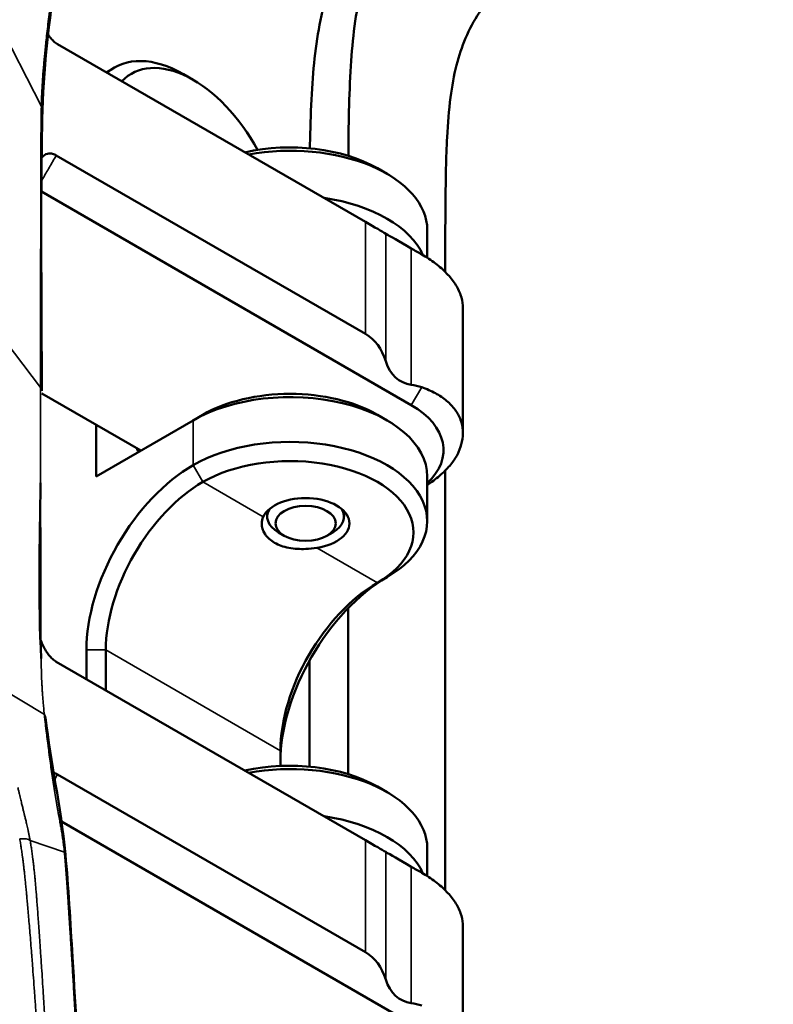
# Model space of a CAD drawing. Header units: millimetres. Extents: x 0 to 2100, y 0 to 1485.
# Tile 254 of 256: x 1805 to 1833, y 865 to 901. Entities that reach past the tile are written whole.
import ezdxf

# ---------------------------------------------------------------- set-up
doc = ezdxf.new("R2010")
doc.units = ezdxf.units.MM
doc.header["$LTSCALE"] = 5
doc.layers.add('Sichtbar (ISO)', color=7, linetype='Continuous', lineweight=50)
doc.layers.add('Sichtbar schmal (ISO)', color=7, linetype='Continuous', lineweight=35)

msp = doc.modelspace()

# ---------------------------------------------------------------- linework, layer by layer
at = {"layer": 'Sichtbar (ISO)'}
for p, q in [((1806.5432, 900.3252), (1817.7677, 893.8448)), ((1808.3262, 899.2958), (1808.6342, 899.4736)), ((1811.4877, 899.0219), (1811.1342, 899.226)), ((1806.5009, 896.2672), (1817.7677, 889.7623)), ((1818.2052, 895.7967), (1818.5588, 895.5926)), ((1805.9564, 894.9486), (1819.4427, 887.1623)), ((1820.0232, 893.5514), (1820.0232, 892.5362)), ((1820.6801, 892.0168), (1820.6801, 892.5822)), ((1821.3229, 886.1559), (1821.3229, 890.7129)), ((1805.9282, 887.6164), (1805.9282, 887.6164)), ((1809.5785, 885.5089), (1805.9702, 887.5921)), ((1811.4877, 886.6111), (1811.8413, 886.8153)), ((1818.2052, 886.8153), (1818.5588, 886.6111)), ((1811.4877, 886.6111), (1807.9522, 884.5699)), ((1807.9522, 884.5699), (1807.9522, 886.4478)), ((1820.6801, 869.4815), (1820.6801, 884.783)), ((1820.0232, 882.9369), (1820.0232, 884.5699)), ((1814.1889, 883.1002), (1814.1889, 883.3025)), ((1816.9889, 883.1002), (1816.9889, 883.3025)), ((1814.8111, 882.4062), (1814.599, 882.5286)), ((1816.3667, 882.4062), (1816.5789, 882.5286)), ((1817.1446, 879.7717), (1817.1446, 873.7156)), ((1807.5986, 878.242), (1807.5986, 877.1806)), ((1808.3057, 878.242), (1808.3057, 876.7723)), ((1806.5012, 877.8142), (1817.7677, 871.3094)), ((1815.7304, 877.8542), (1815.7304, 873.9901)), ((1814.6697, 874.0143), (1814.6697, 874.5678)), ((1806.5442, 873.7069), (1817.7677, 867.227)), ((1818.2052, 873.2614), (1818.5588, 873.0573)), ((1806.6907, 871.9893), (1819.4427, 864.627)), ((1820.0232, 870.0009), (1820.0232, 871.016)), ((1821.3229, 863.6206), (1821.3229, 868.1776))]:
    msp.add_line(p, q, dxfattribs=at)
for centre, major_axis, ratio, start_param, end_param in [((1811.1342, 895.1435), (-2.5, 4.3301), 0.5773508, 5.4977857, 6.3998432), ((1811.4877, 895.3476), (-2.25, 3.8971), 0.5773508, 4.6663794, 6.4525826), ((1815.0232, 893.9596), (4.5, 0), 0.5773503, 0.7853982, 1.9446797), ((1815.0232, 893.5514), (5, 0), 0.5773503, 0, 1.8782011), ((1815.0232, 891.9184), (5, 0), 0.5773503, 0.2497121, 1.3209266), ((1815.6464, 895.0695), (3, -1.732), 0.00001, 5.4980203, 5.9844387), ((1820.5917, 892.2143), (-2.175, 1.2557), 0.00001, 5.2699725, 5.9836407), ((1817.3229, 894.1016), (4, -2.3094), 0.00001, 5.2706993, 5.3873278), ((1815.6464, 886.088), (2.1213, 3.6742), 0.5773506, 5.7968638, 6.2831856), ((1820.5917, 890.7038), (-1.538, -2.6638), 0.5773506, 5.7968638, 6.5107415), ((1817.3229, 882.7673), (2.8284, 4.899), 0.5773506, 0.1109936, 0.2275562), ((1815.0232, 884.5699), (5, 0), 0.5773503, 0, 2.3561955), ((1815.0232, 884.9781), (-4.5, 0), 0.5773503, 3.9269908, 5.4977882), ((1816.6142, 885.5293), (4, 0), 0.5773503, 5.7326651, 7.0685845), ((1815.0232, 882.9369), (5, 0), 0.5773503, 5.4977881, 8.6393808), ((1815.8559, 887.2372), (5.4026, -1.5156), 0.6167986, 6.2013889, 6.3161338), ((1811.4877, 886.2029), (1.825, -3.161), 0.5773508, 4.5739209, 4.615372), ((1811.4877, 880.4874), (-2.75, -4.7631), 0.5773497, 3.9269903, 5.4977867), ((1815.0232, 882.5286), (4.5, 0), 0.5773503, 5.4977881, 8.6393808), ((1811.8413, 880.2833), (-2.5, -4.3301), 0.5773497, 3.9269903, 5.4977867), ((1815.5889, 882.8552), (-1.6, 0), 0.5773503, 1.8325967, 6.0213869), ((1815.5889, 883.1002), (-1.4, 0), 0.5773503, 5.9218182, 7.0685835), ((1815.5889, 883.1002), (1.4, 0), 0.5773503, 5.4977881, 6.6445524), ((1818.5588, 876.4049), (2.75, 4.7631), 0.5773497, 0.7853977, 2.356194), ((1818.2052, 876.6091), (2.5, 4.3301), 0.5773497, 0.7853977, 2.356194), ((1815.0232, 871.4243), (4.5, 0), 0.5773503, 0.7853982, 1.9446797), ((1815.0232, 871.016), (5, 0), 0.5773503, 0, 1.8782011), ((1815.0232, 869.3831), (5, 0), 0.5773503, 0.2497121, 1.3209266), ((1815.6464, 872.5342), (3, -1.732), 0.00001, 5.4980203, 5.9844387), ((1820.5917, 869.679), (-2.175, 1.2557), 0.00001, 5.2699725, 5.9836407), ((1817.3229, 871.5663), (4, -2.3094), 0.00001, 5.2706993, 5.3873278), ((1815.6464, 863.5527), (2.1213, 3.6742), 0.5773506, 5.7968638, 6.2831856), ((1820.5917, 868.1685), (-1.538, -2.6638), 0.5773506, 5.7968638, 6.5107415), ((1817.3229, 860.232), (2.8284, 4.899), 0.5773506, 0.1109936, 0.2275562)]:
    msp.add_ellipse(centre, major_axis=major_axis, ratio=ratio, start_param=start_param, end_param=end_param, dxfattribs=at)
msp.add_ellipse((1815.5889, 882.8552), major_axis=(1.1, 0), ratio=0.5773503, dxfattribs=at)
for points, knots in [([(1833.7616, 930.9422), (1833.7616, 929.8996), (1833.7588, 928.2124), (1833.7118, 925.9609), (1833.617, 924.2335), (1833.4456, 922.6946), (1833.2073, 921.5177), (1832.8855, 920.4859), (1832.3024, 919.1671), (1831.3737, 917.9153), (1830.3952, 916.8721), (1829.6593, 916.138), (1828.4273, 914.9489), (1825.8541, 912.5), (1823.1586, 909.967), (1820.9692, 907.833), (1820.0309, 906.8334), (1818.9888, 905.5611), (1818.1302, 904.1197), (1817.4709, 901.9838), (1817.2405, 899.987), (1817.164, 897.8975), (1817.151, 896.7955), (1817.1478, 896.2499)], [0, 0, 0, 0, 0.06082574, 0.09852746, 0.13296707, 0.16496184, 0.19472835, 0.21118575, 0.2391865, 0.29871939, 0.33231212, 0.35378058, 0.38239728, 0.47064356, 0.64098929, 0.68180329, 0.71737714, 0.75073498, 0.81160036, 0.84371626, 0.90359571, 0.93640046, 0.96833623, 0.96833623, 0.96833623, 0.96833623]), ([(1815.7453, 896.524), (1815.7483, 896.7038), (1815.7629, 897.4389), (1815.8263, 899.1705), (1816.0567, 901.1673), (1816.716, 903.3032), (1817.5746, 904.7446), (1818.6166, 906.0169), (1819.555, 907.0165), (1821.7444, 909.1505), (1824.4399, 911.6835), (1827.0131, 914.1324), (1828.2451, 915.3215), (1828.981, 916.0556), (1829.9595, 917.0988), (1830.8881, 918.3506), (1831.4713, 919.6694), (1831.7931, 920.7012), (1832.0313, 921.8781), (1832.2028, 923.417), (1832.2976, 925.1444), (1832.3446, 927.3959), (1832.3474, 929.0831), (1832.3474, 930.1257)], [0.05300703, 0.05300703, 0.05300703, 0.05300703, 0.06359954, 0.09640429, 0.15628374, 0.18839964, 0.24926502, 0.28262286, 0.31819671, 0.35901071, 0.52935644, 0.61760272, 0.64621942, 0.66768788, 0.70128061, 0.7608135, 0.78881425, 0.80527165, 0.83503816, 0.86703293, 0.90147254, 0.93917426, 1, 1, 1, 1]), ([(1820.6801, 892.5822), (1820.6801, 893.3188), (1820.6826, 894.3934), (1820.7042, 895.8451), (1820.7466, 897.0568), (1820.846, 898.3314), (1821.0571, 899.5497), (1821.4059, 900.5859), (1821.926, 901.5356), (1822.7678, 902.6786), (1824.1317, 904.1137), (1826.2045, 906.0959), (1828.7313, 908.4888), (1831.1903, 910.8222), (1833.1568, 912.71), (1834.4892, 914.1756), (1835.471, 915.5959), (1836.2277, 917.1462), (1836.7575, 918.9586), (1837.0709, 920.9828), (1837.2177, 923.036), (1837.297, 925.679), (1837.2971, 927.6147), (1837.2971, 928.901)], [0, 0, 0, 0, 0.0429756, 0.0627808, 0.0854317, 0.1151469, 0.1407264, 0.1647683, 0.190854, 0.2214431, 0.275248, 0.3494912, 0.4532903, 0.556737, 0.6236731, 0.6735552, 0.7147558, 0.7568699, 0.799901, 0.8430547, 0.8870771, 0.924954, 1, 1, 1, 1]), ([(1806.5432, 900.3252), (1806.4963, 900.3523), (1806.4499, 900.3868), (1806.357, 900.4708), (1806.3116, 900.5203), (1806.2453, 900.6045), (1806.2225, 900.6358), (1806.2008, 900.6682)], [0.000001, 0.000001, 0.000001, 0.000001, 0.019924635, 0.019924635, 0.040958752, 0.040958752, 0.052703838, 0.052703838, 0.052703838, 0.052703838]), ([(1805.9673, 896.1798), (1805.9845, 896.2019), (1806.0031, 896.2223), (1806.0849, 896.2968), (1806.1558, 896.3289), (1806.2747, 896.3396), (1806.3191, 896.336), (1806.4099, 896.3125), (1806.4551, 896.2936), (1806.5009, 896.2672)], [0.09881882, 0.09881882, 0.09881882, 0.09881882, 0.1127349, 0.1127349, 0.15583879, 0.15583879, 0.17927125, 0.17927125, 0.20148223, 0.20148223, 0.20148223, 0.20148223]), ([(1819.8207, 892.6595), (1820.0005, 892.5557), (1820.1677, 892.445), (1820.32, 892.3289), (1820.4722, 892.2128), (1820.6095, 892.0914), (1820.7298, 891.9664), (1820.85, 891.8414), (1820.9533, 891.7128), (1821.0382, 891.5826), (1821.1231, 891.4523), (1821.1896, 891.3203), (1821.2368, 891.1884), (1821.284, 891.0565), (1821.312, 890.9247), (1821.3203, 890.7949), (1821.3221, 890.7675), (1821.3229, 890.7402), (1821.3229, 890.7129)], [0, 0, 0, 0, 0.16666667, 0.16666667, 0.16666667, 0.33333333, 0.33333333, 0.33333333, 0.5, 0.5, 0.5, 0.66666667, 0.66666667, 0.66666667, 0.83333333, 0.83333333, 0.83333333, 0.86856917, 0.86856917, 0.86856917, 0.86856917]), ([(1821.2864, 885.8322), (1821.3172, 885.9701), (1821.3286, 886.1072), (1821.3203, 886.2414), (1821.312, 886.3757), (1821.284, 886.507), (1821.2368, 886.6337), (1821.1896, 886.7604), (1821.1231, 886.8823), (1821.0382, 886.9977), (1820.9533, 887.1131), (1820.85, 887.2221), (1820.7298, 887.3228), (1820.6095, 887.4235), (1820.4722, 887.5161), (1820.32, 887.5989), (1820.1677, 887.6817), (1820.0005, 887.7548), (1819.8207, 887.817)], [0, 0, 0, 0, 0.1666667, 0.1666667, 0.1666667, 0.3333333, 0.3333333, 0.3333333, 0.5, 0.5, 0.5, 0.6666667, 0.6666667, 0.6666667, 0.8333333, 0.8333333, 0.8333333, 1, 1, 1, 1]), ([(1820.0232, 884.25), (1820.0795, 884.2881), (1820.1342, 884.3266), (1820.1873, 884.3655), (1820.3486, 884.4836), (1820.4946, 884.6049), (1820.6228, 884.7271), (1820.751, 884.8493), (1820.8613, 884.9725), (1820.952, 885.0945), (1821.0427, 885.2165), (1821.1138, 885.3372), (1821.1641, 885.4544)], [0.16773533, 0.16773533, 0.16773533, 0.16773533, 0.25, 0.25, 0.25, 0.5, 0.5, 0.5, 0.75, 0.75, 0.75, 1, 1, 1, 1]), ([(1816.003, 881.963), (1815.8666, 881.9419), (1815.7267, 881.928), (1815.3913, 881.9147), (1815.1765, 881.9257), (1814.781, 882.0016), (1814.6003, 882.0671), (1814.3148, 882.2319), (1814.1915, 882.342), (1814.0283, 882.5887), (1813.9884, 882.7247), (1813.9893, 882.9311), (1814.0069, 883.0156), (1814.0434, 883.0943)], [0.32829339, 0.32829339, 0.32829339, 0.32829339, 0.36846595, 0.36846595, 0.42902059, 0.42902059, 0.48957522, 0.48957522, 0.55012985, 0.55012985, 0.61068448, 0.61068448, 0.65085704, 0.65085704, 0.65085704, 0.65085704]), ([(1806.5012, 877.8142), (1806.4554, 877.8406), (1806.4101, 877.874), (1806.3193, 877.9553), (1806.2748, 878.0031), (1806.156, 878.1511), (1806.085, 878.2652), (1805.9924, 878.4567), (1805.9649, 878.5217), (1805.9405, 878.587)], [0.000001, 0.000001, 0.000001, 0.000001, 0.019442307, 0.019442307, 0.039953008, 0.039953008, 0.077663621, 0.077663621, 0.096461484, 0.096461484, 0.096461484, 0.096461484]), ([(1806.8345, 870.7853), (1806.943, 869.6316), (1807.012, 868.3284), (1807.2096, 865.1267), (1807.3259, 863.1938), (1807.4237, 860.6677), (1807.4458, 860.0903), (1807.4336, 859.1945), (1807.4194, 858.878), (1807.3219, 858.3794), (1807.2631, 858.1918), (1807.1007, 857.8876), (1807.0076, 857.761), (1806.8646, 857.5998), (1806.8196, 857.5529), (1806.7738, 857.5081)], [0, 0, 0, 0, 0.4183202, 0.4183202, 1.0448773, 1.0448773, 1.2301415, 1.2301415, 1.3267481, 1.3267481, 1.3836334, 1.3836334, 1.430976, 1.430976, 1.4517294, 1.4517294, 1.4517294, 1.4517294]), ([(1819.8207, 870.1242), (1820.0005, 870.0204), (1820.1677, 869.9096), (1820.32, 869.7936), (1820.4722, 869.6775), (1820.6095, 869.5561), (1820.7298, 869.4311), (1820.85, 869.3061), (1820.9533, 869.1775), (1821.0382, 869.0472), (1821.1231, 868.917), (1821.1896, 868.785), (1821.2368, 868.6531), (1821.284, 868.5212), (1821.312, 868.3894), (1821.3203, 868.2596), (1821.3221, 868.2322), (1821.3229, 868.2049), (1821.3229, 868.1776)], [0, 0, 0, 0, 0.16666667, 0.16666667, 0.16666667, 0.33333333, 0.33333333, 0.33333333, 0.5, 0.5, 0.5, 0.66666667, 0.66666667, 0.66666667, 0.83333333, 0.83333333, 0.83333333, 0.86856917, 0.86856917, 0.86856917, 0.86856917])]:
    msp.add_open_spline(points, degree=3, knots=knots, dxfattribs=at)
for points in [[(1806.5636, 903.3464), (1806.2867, 901.5192), (1806.0415, 899.6608), (1805.999, 897.9262)], [(1806.1607, 900.7309), (1806.1603, 900.7315), (1806.16, 900.7321), (1806.1596, 900.7328)], [(1805.999, 897.9262), (1805.9151, 894.5004), (1805.9703, 891.1059), (1805.9702, 887.6883)], [(1805.9295, 884.3341), (1805.8899, 882.1728), (1805.849, 880.0072), (1805.9489, 877.9329)], [(1806.1127, 875.7828), (1806.2939, 874.11), (1806.6637, 872.6028), (1806.8345, 870.7853)], [(1806.4059, 873.7644), (1806.451, 873.7531), (1806.4973, 873.7339), (1806.5442, 873.7069)]]:
    msp.add_open_spline(points, degree=3, dxfattribs=at)
at = {"layer": 'Sichtbar schmal (ISO)'}
for p, q in [((1805.9558, 898.0467), (1804.3393, 901.213)), ((1817.7677, 889.7623), (1817.7677, 893.8448)), ((1818.5133, 888.7639), (1818.5133, 893.4143)), ((1819.4404, 887.9084), (1819.4404, 892.8791)), ((1804.3232, 889.9183), (1805.9282, 887.8041)), ((1819.8207, 887.817), (1819.4427, 887.1623)), ((1811.4877, 886.6111), (1811.4877, 884.9781)), ((1811.8413, 884.3658), (1811.4877, 884.9781)), ((1811.8413, 884.3658), (1814.0434, 883.0943)), ((1816.003, 881.963), (1818.2052, 880.6915)), ((1818.2052, 880.6915), (1818.5588, 880.8957)), ((1808.3057, 878.242), (1807.5986, 878.242)), ((1808.3057, 878.242), (1814.6697, 874.5678)), ((1806.065, 875.8947), (1804.4745, 876.8438)), ((1817.7677, 867.227), (1817.7677, 871.3094)), ((1806.7961, 870.8782), (1805.5473, 871.2966)), ((1818.5133, 866.2285), (1818.5133, 870.879)), ((1819.4404, 865.3731), (1819.4404, 870.3438))]:
    msp.add_line(p, q, dxfattribs=at)
for centre, major_axis, ratio, start_param, end_param in [((1805.4992, 897.9385), (0.4999, -0.0122), 0.5689408, 6.2831845, 6.7161451), ((1805.6156, 875.729), (0.4971, 0.0538), 0.6303059, 0.0000001, 0.3782563), ((1805.0869, 871.161), (0.493, 0.0834), 0.3750955, 0.3075022, 1.3456342), ((1806.3367, 870.7385), (0.4978, 0.0468), 0.5671543, 6.2831797, 6.6287227)]:
    msp.add_ellipse(centre, major_axis=major_axis, ratio=ratio, start_param=start_param, end_param=end_param, dxfattribs=at)
for points, knots in [([(1806.5138, 903.4805), (1806.5033, 903.4104), (1806.4813, 903.2623), (1806.4462, 903.0178), (1806.4088, 902.7485), (1806.3691, 902.4534), (1806.3272, 902.1306), (1806.2834, 901.7798), (1806.2391, 901.4142), (1806.1963, 901.0487), (1806.1574, 900.7031), (1806.1245, 900.3994), (1806.0972, 900.1365), (1806.0732, 899.8994), (1806.0511, 899.6688), (1806.0305, 899.4328), (1806.0111, 899.1869), (1805.9931, 898.9256), (1805.9771, 898.6488), (1805.9641, 898.3566), (1805.958, 898.1516), (1805.9558, 898.0467)], [0, 0, 0, 0, 0.05263158, 0.10526316, 0.15789474, 0.21052632, 0.26315789, 0.31578947, 0.36842105, 0.42105263, 0.47368421, 0.52631579, 0.57894737, 0.63157895, 0.68421053, 0.73684211, 0.78947368, 0.84210526, 0.89473684, 0.94736842, 0.99999999, 0.99999999, 0.99999999, 0.99999999]), ([(1805.9558, 898.0467), (1805.953, 897.9255), (1805.951, 897.8101), (1805.9494, 897.7015), (1805.9491, 897.6815), (1805.9488, 897.6616), (1805.9485, 897.642), (1805.9471, 897.5344), (1805.946, 897.4338), (1805.9452, 897.337), (1805.945, 897.3209), (1805.9449, 897.3048), (1805.9448, 897.2889), (1805.944, 897.1917), (1805.9434, 897.098), (1805.9429, 897.0057), (1805.9428, 896.992), (1805.9427, 896.9784), (1805.9426, 896.9649), (1805.9421, 896.8714), (1805.9417, 896.779), (1805.9413, 896.6858), (1805.9413, 896.6738), (1805.9412, 896.6618), (1805.9412, 896.6497), (1805.9407, 896.5548), (1805.9403, 896.4587), (1805.9398, 896.3625), (1805.9398, 896.3519), (1805.9397, 896.3413), (1805.9397, 896.3307), (1805.9392, 896.233), (1805.9387, 896.1351), (1805.9383, 896.0373), (1805.9383, 896.0283), (1805.9382, 896.0192), (1805.9382, 896.0101), (1805.9378, 895.9108), (1805.9374, 895.8117), (1805.9371, 895.7132), (1805.9371, 895.7057), (1805.9371, 895.6982), (1805.937, 895.6907), (1805.9367, 895.5908), (1805.9364, 895.4916), (1805.9361, 895.3926), (1805.9361, 895.3866), (1805.9361, 895.3806), (1805.9361, 895.3747), (1805.9358, 895.2741), (1805.9355, 895.1737), (1805.9353, 895.0713), (1805.9353, 895.0667), (1805.9353, 895.0622), (1805.9352, 895.0576), (1805.935, 894.9535), (1805.9347, 894.8473), (1805.9345, 894.7374), (1805.9345, 894.7342), (1805.9345, 894.7309), (1805.9345, 894.7277), (1805.9342, 894.6143), (1805.9339, 894.4968), (1805.9337, 894.3731), (1805.9334, 894.2494), (1805.9332, 894.1194), (1805.9329, 893.9825), (1805.9326, 893.8456), (1805.9324, 893.7016), (1805.9321, 893.5498), (1805.9319, 893.3979), (1805.9316, 893.2382), (1805.9314, 893.0704), (1805.9314, 893.0656), (1805.9314, 893.0608), (1805.9314, 893.056), (1805.9311, 892.8926), (1805.9309, 892.7216), (1805.9307, 892.5503), (1805.9307, 892.5428), (1805.9307, 892.5353), (1805.9306, 892.5278), (1805.9304, 892.3589), (1805.9303, 892.1897), (1805.9301, 892.021), (1805.9301, 892.0109), (1805.9301, 892.0009), (1805.93, 891.9908), (1805.9299, 891.8247), (1805.9297, 891.6591), (1805.9296, 891.4959), (1805.9296, 891.4836), (1805.9296, 891.4713), (1805.9296, 891.459), (1805.9294, 891.2986), (1805.9293, 891.1405), (1805.9292, 890.9861), (1805.9292, 890.9719), (1805.9292, 890.9578), (1805.9292, 890.9437), (1805.9291, 890.7924), (1805.929, 890.6448), (1805.9289, 890.5027), (1805.9289, 890.4872), (1805.9289, 890.4718), (1805.9289, 890.4564), (1805.9288, 890.3177), (1805.9287, 890.1842), (1805.9287, 890.056), (1805.9287, 890.0397), (1805.9287, 890.0236), (1805.9286, 890.0075), (1805.9286, 889.8827), (1805.9285, 889.7629), (1805.9285, 889.6477), (1805.9285, 889.631), (1805.9285, 889.6144), (1805.9285, 889.5979), (1805.9285, 889.4858), (1805.9284, 889.3781), (1805.9284, 889.2743), (1805.9284, 889.2574), (1805.9284, 889.2405), (1805.9284, 889.2237), (1805.9284, 889.123), (1805.9283, 889.026), (1805.9283, 888.9323), (1805.9283, 888.9152), (1805.9283, 888.8982), (1805.9283, 888.8813), (1805.9283, 888.7905), (1805.9283, 888.7028), (1805.9283, 888.618), (1805.9283, 888.6008), (1805.9283, 888.5837), (1805.9282, 888.5667), (1805.9282, 888.4845), (1805.9282, 888.4049), (1805.9282, 888.3277), (1805.9282, 888.3104), (1805.9282, 888.2932), (1805.9282, 888.2762), (1805.9282, 888.2013), (1805.9282, 888.1286), (1805.9282, 888.0577), (1805.9282, 888.0403), (1805.9282, 888.023), (1805.9282, 888.0059), (1805.9282, 887.9369), (1805.9282, 887.8696), (1805.9282, 887.8041)], [0, 0, 0, 0, 0.03126326, 0.03126326, 0.03126326, 0.03703704, 0.03703704, 0.03703704, 0.06877058, 0.06877058, 0.06877058, 0.07407407, 0.07407407, 0.07407407, 0.10634633, 0.10634633, 0.10634633, 0.11111111, 0.11111111, 0.11111111, 0.14392394, 0.14392394, 0.14392394, 0.14814815, 0.14814815, 0.14814815, 0.18151368, 0.18151368, 0.18151368, 0.18518519, 0.18518519, 0.18518519, 0.2190745, 0.2190745, 0.2190745, 0.22222222, 0.22222222, 0.22222222, 0.25663683, 0.25663683, 0.25663683, 0.25925926, 0.25925926, 0.25925926, 0.29419117, 0.29419117, 0.29419117, 0.2962963, 0.2962963, 0.2962963, 0.33175272, 0.33175272, 0.33175272, 0.33333333, 0.33333333, 0.33333333, 0.36931993, 0.36931993, 0.36931993, 0.37037037, 0.37037037, 0.37037037, 0.40740741, 0.40740741, 0.40740741, 0.44444444, 0.44444444, 0.44444444, 0.48148148, 0.48148148, 0.48148148, 0.51851852, 0.51851852, 0.51851852, 0.51957225, 0.51957225, 0.51957225, 0.55555556, 0.55555556, 0.55555556, 0.5571341, 0.5571341, 0.5571341, 0.59259259, 0.59259259, 0.59259259, 0.59470327, 0.59470327, 0.59470327, 0.62962963, 0.62962963, 0.62962963, 0.63226394, 0.63226394, 0.63226394, 0.66666667, 0.66666667, 0.66666667, 0.66982591, 0.66982591, 0.66982591, 0.7037037, 0.7037037, 0.7037037, 0.70739645, 0.70739645, 0.70739645, 0.74074074, 0.74074074, 0.74074074, 0.74496829, 0.74496829, 0.74496829, 0.77777778, 0.77777778, 0.77777778, 0.78253227, 0.78253227, 0.78253227, 0.81481481, 0.81481481, 0.81481481, 0.82009638, 0.82009638, 0.82009638, 0.85185185, 0.85185185, 0.85185185, 0.85766118, 0.85766118, 0.85766118, 0.88888889, 0.88888889, 0.88888889, 0.89522479, 0.89522479, 0.89522479, 0.92592593, 0.92592593, 0.92592593, 0.93279305, 0.93279305, 0.93279305, 0.96296296, 0.96296296, 0.96296296, 0.97033933, 0.97033933, 0.97033933, 0.99999957, 0.99999957, 0.99999957, 0.99999957]), ([(1805.9589, 895.3346), (1805.977, 895.3656), (1806.0711, 895.5271), (1806.2454, 895.8277), (1806.414, 896.1176), (1806.5009, 896.2672)], [0.25364528, 0.25364528, 0.25364528, 0.25364528, 0.33333333, 0.66666667, 1, 1, 1, 1]), ([(1806.065, 875.8947), (1806.0786, 875.7682), (1806.0923, 875.6462), (1806.1058, 875.5288), (1806.108, 875.5099), (1806.1102, 875.4912), (1806.1123, 875.4726), (1806.1261, 875.354), (1806.1398, 875.2403), (1806.1533, 875.1307), (1806.1551, 875.116), (1806.1569, 875.1013), (1806.1587, 875.0867), (1806.1724, 874.9757), (1806.186, 874.8687), (1806.1993, 874.7654), (1806.2007, 874.7542), (1806.2022, 874.743), (1806.2036, 874.7319), (1806.2172, 874.6272), (1806.2306, 874.5261), (1806.2435, 874.4301), (1806.2446, 874.422), (1806.2457, 874.4139), (1806.2468, 874.4058), (1806.2598, 874.3087), (1806.2724, 874.2168), (1806.2853, 874.1242), (1806.2861, 874.1185), (1806.2869, 874.1127), (1806.2877, 874.107), (1806.3009, 874.0122), (1806.3145, 873.9163), (1806.3286, 873.8184), (1806.3291, 873.8147), (1806.3297, 873.8108), (1806.3302, 873.807), (1806.3449, 873.7053), (1806.3603, 873.6014), (1806.3759, 873.4978), (1806.3915, 873.3942), (1806.4075, 873.2908), (1806.4236, 873.1889), (1806.4397, 873.087), (1806.456, 872.9866), (1806.4722, 872.8883), (1806.4885, 872.7901), (1806.5048, 872.6941), (1806.5214, 872.599), (1806.5221, 872.5949), (1806.5228, 872.5908), (1806.5235, 872.5868), (1806.5394, 872.4958), (1806.5554, 872.4058), (1806.5702, 872.3224), (1806.5712, 872.3169), (1806.5722, 872.3114), (1806.5732, 872.3059), (1806.5876, 872.2251), (1806.6009, 872.1503), (1806.6136, 872.0791), (1806.6147, 872.0727), (1806.6159, 872.0662), (1806.617, 872.0599), (1806.6292, 871.9908), (1806.6408, 871.925), (1806.6522, 871.86), (1806.6535, 871.8525), (1806.6548, 871.8451), (1806.6561, 871.8377), (1806.6671, 871.7743), (1806.6779, 871.7115), (1806.6887, 871.6471), (1806.6902, 871.6381), (1806.6917, 871.629), (1806.6933, 871.6199), (1806.7038, 871.5565), (1806.7143, 871.4912), (1806.725, 871.4219), (1806.7268, 871.4105), (1806.7285, 871.3989), (1806.7303, 871.3873), (1806.7407, 871.3181), (1806.7513, 871.245), (1806.7616, 871.1677), (1806.7636, 871.1528), (1806.7655, 871.1378), (1806.7675, 871.1226), (1806.7775, 871.0455), (1806.7871, 870.9642), (1806.7961, 870.8782)], [0, 0, 0, 0, 0.05068803, 0.05068803, 0.05068803, 0.05882353, 0.05882353, 0.05882353, 0.11068079, 0.11068079, 0.11068079, 0.11764706, 0.11764706, 0.11764706, 0.17071296, 0.17071296, 0.17071296, 0.17647059, 0.17647059, 0.17647059, 0.23070177, 0.23070177, 0.23070177, 0.23529412, 0.23529412, 0.23529412, 0.2906785, 0.2906785, 0.2906785, 0.29411765, 0.29411765, 0.29411765, 0.35074223, 0.35074223, 0.35074223, 0.35294118, 0.35294118, 0.35294118, 0.41176471, 0.41176471, 0.41176471, 0.47058824, 0.47058824, 0.47058824, 0.52941176, 0.52941176, 0.52941176, 0.58823529, 0.58823529, 0.58823529, 0.59075562, 0.59075562, 0.59075562, 0.64705882, 0.64705882, 0.64705882, 0.65079173, 0.65079173, 0.65079173, 0.70588235, 0.70588235, 0.70588235, 0.71086393, 0.71086393, 0.71086393, 0.76470588, 0.76470588, 0.76470588, 0.77087529, 0.77087529, 0.77087529, 0.82352941, 0.82352941, 0.82352941, 0.8308933, 0.8308933, 0.8308933, 0.88235294, 0.88235294, 0.88235294, 0.89083794, 0.89083794, 0.89083794, 0.94117647, 0.94117647, 0.94117647, 0.95084236, 0.95084236, 0.95084236, 1, 1, 1, 1]), ([(1805.1006, 873.226), (1805.1105, 873.1827), (1805.1202, 873.1411), (1805.1295, 873.1012), (1805.1389, 873.0613), (1805.1479, 873.0232), (1805.1567, 872.9866), (1805.1654, 872.9501), (1805.1738, 872.915), (1805.182, 872.8813), (1805.1902, 872.8475), (1805.198, 872.8152), (1805.2056, 872.7839), (1805.2132, 872.7527), (1805.2206, 872.7226), (1805.2277, 872.6936), (1805.2348, 872.6645), (1805.2416, 872.6366), (1805.2482, 872.6099), (1805.2547, 872.5832), (1805.261, 872.5576), (1805.2669, 872.5333), (1805.2729, 872.5089), (1805.2786, 872.4859), (1805.2839, 872.464), (1805.2893, 872.4421), (1805.2943, 872.4214), (1805.2992, 872.4014), (1805.304, 872.3815), (1805.3087, 872.3623), (1805.3132, 872.3436), (1805.3154, 872.3346), (1805.3176, 872.3256), (1805.3197, 872.3168), (1805.3221, 872.3072), (1805.3244, 872.2977), (1805.3267, 872.2882), (1805.3312, 872.2699), (1805.3356, 872.2516), (1805.3402, 872.2328), (1805.3448, 872.2141), (1805.3495, 872.1948), (1805.3545, 872.1747), (1805.3594, 872.1545), (1805.3645, 872.1335), (1805.37, 872.1111), (1805.3755, 872.0887), (1805.3813, 872.0648), (1805.3874, 872.0395), (1805.3936, 872.0142), (1805.4001, 871.9873), (1805.4068, 871.9589), (1805.4136, 871.9306), (1805.4207, 871.9007), (1805.4281, 871.8694), (1805.4354, 871.8381), (1805.443, 871.8053), (1805.4508, 871.7711), (1805.4586, 871.7368), (1805.4666, 871.7012), (1805.4747, 871.6641), (1805.4828, 871.627), (1805.491, 871.5885), (1805.4992, 871.5488), (1805.5074, 871.509), (1805.5156, 871.4681), (1805.5236, 871.426), (1805.5317, 871.384), (1805.5396, 871.3408), (1805.5473, 871.2966)], [0, 0, 0, 0, 0.0454545, 0.0454545, 0.0454545, 0.0909091, 0.0909091, 0.0909091, 0.1363636, 0.1363636, 0.1363636, 0.1818182, 0.1818182, 0.1818182, 0.2272727, 0.2272727, 0.2272727, 0.2727273, 0.2727273, 0.2727273, 0.3181818, 0.3181818, 0.3181818, 0.3636364, 0.3636364, 0.3636364, 0.4090909, 0.4090909, 0.4090909, 0.4545455, 0.4545455, 0.4545455, 0.4763733, 0.4763733, 0.4763733, 0.5, 0.5, 0.5, 0.5454545, 0.5454545, 0.5454545, 0.5909091, 0.5909091, 0.5909091, 0.6363636, 0.6363636, 0.6363636, 0.6818182, 0.6818182, 0.6818182, 0.7272727, 0.7272727, 0.7272727, 0.7727273, 0.7727273, 0.7727273, 0.8181818, 0.8181818, 0.8181818, 0.8636364, 0.8636364, 0.8636364, 0.9090909, 0.9090909, 0.9090909, 0.9545455, 0.9545455, 0.9545455, 1, 1, 1, 1]), ([(1805.1665, 871.3599), (1805.1719, 871.3306), (1805.1771, 871.3012), (1805.1823, 871.2717), (1805.1875, 871.2421), (1805.1926, 871.2124), (1805.1976, 871.1829), (1805.2025, 871.1535), (1805.2073, 871.1244), (1805.212, 871.0951), (1805.2167, 871.0659), (1805.2214, 871.0365), (1805.226, 871.0065), (1805.2306, 870.9766), (1805.2353, 870.9461), (1805.2399, 870.9145), (1805.2446, 870.8829), (1805.2493, 870.8502), (1805.2542, 870.8159), (1805.2591, 870.7816), (1805.264, 870.7456), (1805.2692, 870.7076), (1805.2743, 870.6696), (1805.2796, 870.6296), (1805.285, 870.5874), (1805.2904, 870.5452), (1805.2959, 870.5009), (1805.3015, 870.4544), (1805.3072, 870.408), (1805.3129, 870.3594), (1805.3188, 870.3086), (1805.3246, 870.2578), (1805.3305, 870.2048), (1805.3365, 870.1497), (1805.3425, 870.0945), (1805.3486, 870.0371), (1805.3548, 869.9774), (1805.361, 869.9178), (1805.3672, 869.8558), (1805.3736, 869.7911), (1805.38, 869.7265), (1805.3865, 869.6592), (1805.3933, 869.5888), (1805.4, 869.5184), (1805.4069, 869.445), (1805.4141, 869.3682), (1805.4186, 869.3209), (1805.4231, 869.2723), (1805.4278, 869.2224), (1805.4307, 869.1913), (1805.4336, 869.1597), (1805.4365, 869.1275), (1805.4443, 869.0438), (1805.4522, 868.9565), (1805.4603, 868.8652), (1805.4685, 868.7739), (1805.4769, 868.6787), (1805.4855, 868.5792), (1805.4941, 868.4798), (1805.503, 868.3761), (1805.5121, 868.268), (1805.5212, 868.1599), (1805.5305, 868.0474), (1805.5401, 867.9305), (1805.5497, 867.8137), (1805.5595, 867.6924), (1805.5696, 867.5663), (1805.5797, 867.4402), (1805.5901, 867.3092), (1805.6007, 867.1727), (1805.604, 867.1312), (1805.6073, 867.0893), (1805.6106, 867.0468), (1805.6182, 866.9495), (1805.6259, 866.8496), (1805.6338, 866.7471), (1805.645, 866.5999), (1805.6566, 866.4475), (1805.6684, 866.289), (1805.6803, 866.1305), (1805.6924, 865.9659), (1805.7049, 865.795), (1805.7173, 865.6241), (1805.73, 865.4469), (1805.743, 865.2625), (1805.756, 865.0781), (1805.7693, 864.8865), (1805.7829, 864.6875), (1805.7965, 864.4885), (1805.8103, 864.2821), (1805.8244, 864.0676), (1805.8386, 863.8531), (1805.853, 863.6306), (1805.8676, 863.3989), (1805.8823, 863.1672), (1805.8973, 862.9263), (1805.9125, 862.6767)], [0, 0, 0, 0, 0.03333333, 0.03333333, 0.03333333, 0.06666667, 0.06666667, 0.06666667, 0.1, 0.1, 0.1, 0.13333333, 0.13333333, 0.13333333, 0.16666667, 0.16666667, 0.16666667, 0.2, 0.2, 0.2, 0.23333333, 0.23333333, 0.23333333, 0.26666667, 0.26666667, 0.26666667, 0.3, 0.3, 0.3, 0.33333333, 0.33333333, 0.33333333, 0.36666667, 0.36666667, 0.36666667, 0.4, 0.4, 0.4, 0.43333333, 0.43333333, 0.43333333, 0.46666667, 0.46666667, 0.46666667, 0.5, 0.5, 0.5, 0.52053811, 0.52053811, 0.52053811, 0.53333333, 0.53333333, 0.53333333, 0.56666667, 0.56666667, 0.56666667, 0.6, 0.6, 0.6, 0.63333333, 0.63333333, 0.63333333, 0.66666667, 0.66666667, 0.66666667, 0.7, 0.7, 0.7, 0.73333333, 0.73333333, 0.73333333, 0.74346321, 0.74346321, 0.74346321, 0.76666667, 0.76666667, 0.76666667, 0.8, 0.8, 0.8, 0.83333333, 0.83333333, 0.83333333, 0.86666667, 0.86666667, 0.86666667, 0.9, 0.9, 0.9, 0.93333333, 0.93333333, 0.93333333, 0.96666667, 0.96666667, 0.96666667, 0.99999995, 0.99999995, 0.99999995, 0.99999995]), ([(1805.5473, 871.2965), (1805.5525, 871.2665), (1805.5575, 871.2364), (1805.5625, 871.2061), (1805.5675, 871.1758), (1805.5724, 871.1453), (1805.5772, 871.1151), (1805.5819, 871.0849), (1805.5865, 871.0551), (1805.5911, 871.0252), (1805.5956, 870.9953), (1805.6, 870.9653), (1805.6044, 870.9348), (1805.6089, 870.9042), (1805.6133, 870.8732), (1805.6177, 870.841), (1805.6222, 870.8088), (1805.6267, 870.7756), (1805.6313, 870.7407), (1805.636, 870.7059), (1805.6407, 870.6693), (1805.6456, 870.6308), (1805.6504, 870.5923), (1805.6554, 870.5517), (1805.6605, 870.509), (1805.6656, 870.4663), (1805.6708, 870.4215), (1805.6761, 870.3746), (1805.6814, 870.3277), (1805.6868, 870.2787), (1805.6922, 870.2275), (1805.6976, 870.1763), (1805.7031, 870.123), (1805.7087, 870.0675), (1805.7142, 870.012), (1805.7198, 869.9544), (1805.7254, 869.8946), (1805.731, 869.8347), (1805.7367, 869.7726), (1805.7424, 869.7078), (1805.7481, 869.6431), (1805.7539, 869.5757), (1805.7598, 869.5054), (1805.7657, 869.4351), (1805.7717, 869.3619), (1805.7779, 869.2853), (1805.7814, 869.2416), (1805.7849, 869.1969), (1805.7886, 869.151), (1805.7913, 869.1163), (1805.7941, 869.081), (1805.7969, 869.0449), (1805.8035, 868.9612), (1805.8103, 868.8737), (1805.8173, 868.7823), (1805.8243, 868.6909), (1805.8315, 868.5957), (1805.8389, 868.4961), (1805.8464, 868.3966), (1805.854, 868.2928), (1805.8618, 868.1846), (1805.8697, 868.0764), (1805.8777, 867.9639), (1805.8859, 867.8469), (1805.8942, 867.73), (1805.9026, 867.6086), (1805.9112, 867.4825), (1805.9198, 867.3563), (1805.9287, 867.2253), (1805.9377, 867.0888), (1805.9401, 867.0536), (1805.9425, 867.018), (1805.9448, 866.982), (1805.9517, 866.8787), (1805.9586, 866.7724), (1805.9657, 866.6633), (1805.9752, 866.5161), (1805.985, 866.3637), (1805.9949, 866.2052), (1806.0049, 866.0467), (1806.0151, 865.8822), (1806.0255, 865.7114), (1806.0359, 865.5405), (1806.0466, 865.3634), (1806.0574, 865.1791), (1806.0682, 864.9948), (1806.0793, 864.8033), (1806.0905, 864.6044), (1806.1018, 864.4055), (1806.1132, 864.1991), (1806.1247, 863.9847), (1806.1363, 863.7704), (1806.148, 863.5479), (1806.1599, 863.3163), (1806.1713, 863.0943), (1806.1828, 862.8639), (1806.1943, 862.6254), (1806.1948, 862.6151), (1806.1953, 862.6048), (1806.1958, 862.5944)], [0.00001043, 0.00001043, 0.00001043, 0.00001043, 0.03333333, 0.03333333, 0.03333333, 0.06666667, 0.06666667, 0.06666667, 0.1, 0.1, 0.1, 0.13333333, 0.13333333, 0.13333333, 0.16666667, 0.16666667, 0.16666667, 0.2, 0.2, 0.2, 0.23333333, 0.23333333, 0.23333333, 0.26666667, 0.26666667, 0.26666667, 0.3, 0.3, 0.3, 0.33333333, 0.33333333, 0.33333333, 0.36666667, 0.36666667, 0.36666667, 0.4, 0.4, 0.4, 0.43333333, 0.43333333, 0.43333333, 0.46666667, 0.46666667, 0.46666667, 0.5, 0.5, 0.5, 0.51899111, 0.51899111, 0.51899111, 0.53333333, 0.53333333, 0.53333333, 0.56666667, 0.56666667, 0.56666667, 0.6, 0.6, 0.6, 0.63333333, 0.63333333, 0.63333333, 0.66666667, 0.66666667, 0.66666667, 0.7, 0.7, 0.7, 0.73333333, 0.73333333, 0.73333333, 0.74194311, 0.74194311, 0.74194311, 0.76666667, 0.76666667, 0.76666667, 0.8, 0.8, 0.8, 0.83333333, 0.83333333, 0.83333333, 0.86666667, 0.86666667, 0.86666667, 0.9, 0.9, 0.9, 0.93333333, 0.93333333, 0.93333333, 0.96666667, 0.96666667, 0.96666667, 0.99861938, 0.99861938, 0.99861938, 1, 1, 1, 1]), ([(1806.7961, 870.8782), (1806.8002, 870.8374), (1806.8042, 870.795), (1806.8083, 870.7508), (1806.8124, 870.7067), (1806.8165, 870.6609), (1806.8206, 870.6136), (1806.8247, 870.5663), (1806.8288, 870.5174), (1806.8329, 870.467), (1806.837, 870.4166), (1806.8411, 870.3646), (1806.8452, 870.3116), (1806.8492, 870.2585), (1806.8533, 870.2044), (1806.8573, 870.1507), (1806.8613, 870.097), (1806.8651, 870.0438), (1806.8689, 869.9919), (1806.8727, 869.9401), (1806.8763, 869.8896), (1806.8799, 869.8409), (1806.8834, 869.7923), (1806.8868, 869.7453), (1806.8901, 869.7), (1806.8933, 869.6547), (1806.8965, 869.611), (1806.8995, 869.5681), (1806.9026, 869.5251), (1806.9055, 869.483), (1806.9084, 869.4404), (1806.9113, 869.3978), (1806.9142, 869.3549), (1806.917, 869.3116), (1806.9199, 869.2684), (1806.9227, 869.2248), (1806.9256, 869.1794), (1806.9285, 869.134), (1806.9316, 869.0867), (1806.9348, 869.0365), (1806.9371, 868.9995), (1806.9396, 868.9609), (1806.9421, 868.9215), (1806.943, 868.9073), (1806.9439, 868.8931), (1806.9448, 868.8787), (1806.9483, 868.8245), (1806.9519, 868.7692), (1806.9554, 868.714), (1806.959, 868.6588), (1806.9626, 868.6037), (1806.9662, 868.5484), (1806.9698, 868.4931), (1806.9734, 868.4375), (1806.977, 868.3811), (1806.9807, 868.3246), (1806.9844, 868.2672), (1806.9883, 868.208), (1806.9921, 868.1487), (1806.996, 868.0877), (1807.0002, 868.0236), (1807.0043, 867.9596), (1807.0086, 867.8927), (1807.0132, 867.8219), (1807.0177, 867.7511), (1807.0225, 867.6764), (1807.0274, 867.598), (1807.0324, 867.5196), (1807.0376, 867.4374), (1807.043, 867.3519), (1807.0484, 867.2663), (1807.0539, 867.1774), (1807.0597, 867.085), (1807.0631, 867.0293), (1807.0666, 866.9724), (1807.0702, 866.9142), (1807.0726, 866.8757), (1807.075, 866.8366), (1807.0774, 866.7969), (1807.0835, 866.6971), (1807.0898, 866.5934), (1807.0964, 866.4852), (1807.1029, 866.377), (1807.1097, 866.2644), (1807.1167, 866.1469), (1807.1237, 866.0294), (1807.1309, 865.907), (1807.1383, 865.7794), (1807.1458, 865.6518), (1807.1535, 865.519), (1807.1614, 865.3812), (1807.1692, 865.2434), (1807.1773, 865.1007), (1807.1857, 864.9505), (1807.1941, 864.8003), (1807.2028, 864.6426), (1807.2117, 864.4779), (1807.2206, 864.3132), (1807.2298, 864.1416), (1807.2389, 863.9697), (1807.248, 863.7978), (1807.2569, 863.6256), (1807.2653, 863.4623), (1807.2736, 863.299), (1807.2814, 863.1445), (1807.2886, 862.9997), (1807.2911, 862.949), (1807.2936, 862.8995), (1807.296, 862.8511), (1807.3004, 862.7612), (1807.3046, 862.6751), (1807.3086, 862.5921), (1807.3148, 862.4642), (1807.3206, 862.3436), (1807.3259, 862.229), (1807.3312, 862.1145), (1807.3362, 862.006), (1807.3408, 861.9029), (1807.3453, 861.7998), (1807.3495, 861.7021), (1807.3534, 861.609), (1807.3573, 861.5159), (1807.3609, 861.4275), (1807.3642, 861.3431), (1807.3675, 861.2586), (1807.3706, 861.1783), (1807.3734, 861.1015), (1807.3762, 861.0247), (1807.3788, 860.9514), (1807.3811, 860.8813), (1807.382, 860.8554), (1807.3828, 860.83), (1807.3837, 860.8049), (1807.3851, 860.7621), (1807.3864, 860.7205), (1807.3876, 860.68), (1807.3896, 860.6157), (1807.3915, 860.5541), (1807.3931, 860.495), (1807.3947, 860.4359), (1807.3962, 860.3792), (1807.3975, 860.325), (1807.3988, 860.2708), (1807.3999, 860.219), (1807.4008, 860.1694), (1807.4018, 860.1198), (1807.4026, 860.0725), (1807.4032, 860.0274), (1807.4039, 859.9822), (1807.4044, 859.9392), (1807.4048, 859.8982), (1807.4052, 859.8573), (1807.4055, 859.8184), (1807.4056, 859.7814), (1807.4058, 859.7444), (1807.4059, 859.7093), (1807.4059, 859.6759), (1807.4059, 859.6425), (1807.4059, 859.6108), (1807.4057, 859.5807), (1807.4056, 859.5506), (1807.4054, 859.5221), (1807.4051, 859.4949), (1807.4048, 859.4678), (1807.4044, 859.442), (1807.404, 859.4175), (1807.4035, 859.393), (1807.4031, 859.3697), (1807.4025, 859.3475), (1807.402, 859.3252), (1807.4014, 859.304), (1807.4007, 859.2835), (1807.4001, 859.263), (1807.3994, 859.2432), (1807.3987, 859.2238), (1807.3979, 859.2044), (1807.3971, 859.1854), (1807.3962, 859.1665), (1807.3954, 859.1476), (1807.3944, 859.1287), (1807.3934, 859.1097), (1807.393, 859.1019), (1807.3925, 859.0941), (1807.3921, 859.0862), (1807.3914, 859.0751), (1807.3908, 859.0638), (1807.39, 859.0525), (1807.3888, 859.0333), (1807.3875, 859.0139), (1807.3861, 858.9943), (1807.3847, 858.9748), (1807.3831, 858.9551), (1807.3815, 858.9354), (1807.3798, 858.9157), (1807.378, 858.896), (1807.376, 858.8761), (1807.374, 858.8562), (1807.3719, 858.8362), (1807.3695, 858.8159), (1807.3672, 858.7957), (1807.3647, 858.7753), (1807.3621, 858.7553), (1807.3595, 858.7353), (1807.3568, 858.7156), (1807.354, 858.6966), (1807.3513, 858.6775), (1807.3485, 858.6591), (1807.3455, 858.6405), (1807.3426, 858.6219), (1807.3395, 858.6032), (1807.336, 858.5836), (1807.3326, 858.5641), (1807.3288, 858.5437), (1807.3248, 858.5229), (1807.3207, 858.5021), (1807.3163, 858.4808), (1807.3115, 858.4595), (1807.3068, 858.4381), (1807.3018, 858.4165), (1807.2964, 858.3951), (1807.291, 858.3736), (1807.2852, 858.3522), (1807.279, 858.3307), (1807.2728, 858.3092), (1807.2662, 858.2876), (1807.2589, 858.2654), (1807.2516, 858.2431), (1807.2436, 858.2202), (1807.2345, 858.196), (1807.2254, 858.1718), (1807.2153, 858.1463), (1807.2036, 858.1194), (1807.1936, 858.0961), (1807.1824, 858.0717), (1807.1702, 858.0468), (1807.1682, 858.0428), (1807.1662, 858.0388), (1807.1642, 858.0348), (1807.1495, 858.0057), (1807.1334, 857.976), (1807.1161, 857.9463), (1807.0987, 857.9165), (1807.08, 857.8867), (1807.06, 857.8567), (1807.0399, 857.8267), (1807.0185, 857.7965), (1806.9956, 857.7662), (1806.9728, 857.7359), (1806.9486, 857.7056), (1806.9229, 857.6752), (1806.8973, 857.6447), (1806.8702, 857.6143), (1806.8417, 857.5837), (1806.8132, 857.5532), (1806.7832, 857.5226), (1806.752, 857.4921)], [0, 0, 0, 0, 0.01265823, 0.01265823, 0.01265823, 0.02531646, 0.02531646, 0.02531646, 0.03797468, 0.03797468, 0.03797468, 0.05063291, 0.05063291, 0.05063291, 0.06329114, 0.06329114, 0.06329114, 0.07594937, 0.07594937, 0.07594937, 0.08860759, 0.08860759, 0.08860759, 0.10126582, 0.10126582, 0.10126582, 0.11392405, 0.11392405, 0.11392405, 0.12658228, 0.12658228, 0.12658228, 0.13924051, 0.13924051, 0.13924051, 0.15189873, 0.15189873, 0.15189873, 0.16455696, 0.16455696, 0.16455696, 0.1738696, 0.1738696, 0.1738696, 0.17721519, 0.17721519, 0.17721519, 0.18987342, 0.18987342, 0.18987342, 0.20253165, 0.20253165, 0.20253165, 0.21518987, 0.21518987, 0.21518987, 0.2278481, 0.2278481, 0.2278481, 0.24050633, 0.24050633, 0.24050633, 0.25316456, 0.25316456, 0.25316456, 0.26582278, 0.26582278, 0.26582278, 0.27848101, 0.27848101, 0.27848101, 0.29113924, 0.29113924, 0.29113924, 0.29876357, 0.29876357, 0.29876357, 0.30379747, 0.30379747, 0.30379747, 0.3164557, 0.3164557, 0.3164557, 0.32911392, 0.32911392, 0.32911392, 0.34177215, 0.34177215, 0.34177215, 0.35443038, 0.35443038, 0.35443038, 0.36708861, 0.36708861, 0.36708861, 0.37974684, 0.37974684, 0.37974684, 0.39240506, 0.39240506, 0.39240506, 0.40506329, 0.40506329, 0.40506329, 0.41772152, 0.41772152, 0.41772152, 0.42215565, 0.42215565, 0.42215565, 0.43037975, 0.43037975, 0.43037975, 0.44303797, 0.44303797, 0.44303797, 0.4556962, 0.4556962, 0.4556962, 0.46835443, 0.46835443, 0.46835443, 0.48101266, 0.48101266, 0.48101266, 0.49367089, 0.49367089, 0.49367089, 0.50632911, 0.50632911, 0.50632911, 0.51100781, 0.51100781, 0.51100781, 0.51898734, 0.51898734, 0.51898734, 0.53164557, 0.53164557, 0.53164557, 0.5443038, 0.5443038, 0.5443038, 0.55696203, 0.55696203, 0.55696203, 0.56962025, 0.56962025, 0.56962025, 0.58227848, 0.58227848, 0.58227848, 0.59493671, 0.59493671, 0.59493671, 0.60759494, 0.60759494, 0.60759494, 0.62025316, 0.62025316, 0.62025316, 0.63291139, 0.63291139, 0.63291139, 0.64556962, 0.64556962, 0.64556962, 0.65822785, 0.65822785, 0.65822785, 0.67088608, 0.67088608, 0.67088608, 0.6835443, 0.6835443, 0.6835443, 0.69620253, 0.69620253, 0.69620253, 0.70886076, 0.70886076, 0.70886076, 0.71408159, 0.71408159, 0.71408159, 0.72151899, 0.72151899, 0.72151899, 0.73417722, 0.73417722, 0.73417722, 0.74683544, 0.74683544, 0.74683544, 0.75949367, 0.75949367, 0.75949367, 0.7721519, 0.7721519, 0.7721519, 0.78481013, 0.78481013, 0.78481013, 0.79746835, 0.79746835, 0.79746835, 0.81012658, 0.81012658, 0.81012658, 0.82278481, 0.82278481, 0.82278481, 0.83544304, 0.83544304, 0.83544304, 0.84810127, 0.84810127, 0.84810127, 0.86075949, 0.86075949, 0.86075949, 0.87341772, 0.87341772, 0.87341772, 0.88607595, 0.88607595, 0.88607595, 0.89873418, 0.89873418, 0.89873418, 0.91139241, 0.91139241, 0.91139241, 0.92229617, 0.92229617, 0.92229617, 0.92405063, 0.92405063, 0.92405063, 0.93670886, 0.93670886, 0.93670886, 0.94936709, 0.94936709, 0.94936709, 0.96202532, 0.96202532, 0.96202532, 0.97468354, 0.97468354, 0.97468354, 0.98734177, 0.98734177, 0.98734177, 0.99999997, 0.99999997, 0.99999997, 0.99999997])]:
    msp.add_open_spline(points, degree=3, knots=knots, dxfattribs=at)
for points in [[(1805.9282, 887.8041), (1805.9282, 887.6557), (1805.9282, 887.3512), (1805.9283, 886.8758), (1805.9284, 886.3693), (1805.9286, 885.8243), (1805.9288, 885.2314), (1805.9292, 884.5849), (1805.9298, 883.8646), (1805.9306, 883.133), (1805.9315, 882.5159), (1805.9324, 881.9664), (1805.9333, 881.4763), (1805.9342, 881.0337), (1805.9351, 880.6334), (1805.9361, 880.2685), (1805.9371, 879.9318), (1805.9382, 879.6241), (1805.9393, 879.3507), (1805.9406, 879.1077), (1805.9416, 878.8898), (1805.9424, 878.6929), (1805.9434, 878.511), (1805.9445, 878.3442), (1805.9458, 878.194), (1805.9472, 878.0611), (1805.9488, 877.9394), (1805.9505, 877.8236), (1805.9525, 877.7071), (1805.955, 877.5882), (1805.9576, 877.4712), (1805.961, 877.3555), (1805.9651, 877.2406), (1805.97, 877.1227), (1805.9761, 876.9973), (1805.9838, 876.8597), (1805.9936, 876.7065), (1806.0059, 876.5359), (1806.0213, 876.3457), (1806.0404, 876.1343), (1806.0563, 875.9771), (1806.065, 875.8947)], [(1806.4451, 873.5312), (1806.4776, 873.5889), (1806.5107, 873.6475), (1806.5442, 873.7069)]]:
    msp.add_open_spline(points, degree=3, dxfattribs=at)

doc.saveas('drawing.dxf')
